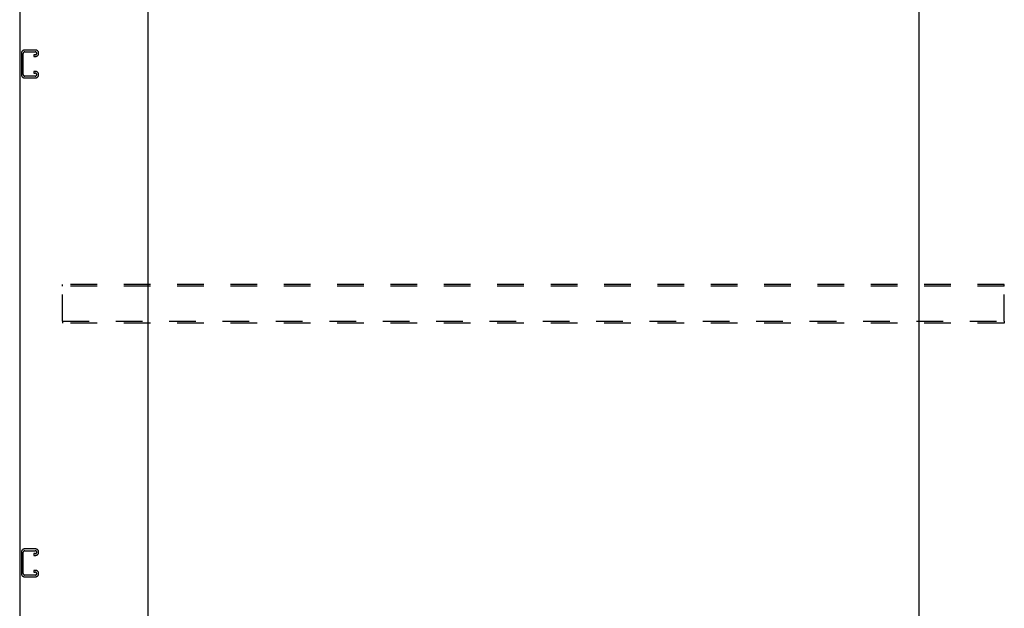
# Model space of a CAD drawing. Header units: inches. Extents: x 0 to 283, y 0 to 183.
# Tile 34 of 36: x 194 to 251, y 62 to 96. Entities that reach past the tile are written whole.
import ezdxf

# ---------------------------------------------------------------- set-up
doc = ezdxf.new("R2010")
doc.units = ezdxf.units.IN
doc.header["$LTSCALE"] = 15.583333
doc.header["$MEASUREMENT"] = 0
doc.linetypes.add('HIDDEN', pattern=[0.2, 0.1, -0.1])
doc.layers.get('0').update_dxf_attribs({"linetype": 'CONTINUOUS'})
doc.layers.add('DEFAULT_2', color=8, linetype='HIDDEN')

msp = doc.modelspace()

# ---------------------------------------------------------------- linework, layer by layer
at = {"color": 3, "linetype": 'Continuous'}
for p, q in [((193.582, 127.31), (193.582, 55.518)), ((201.082, 55.581), (201.082, 127.248)), ((246.082, 127.248), (246.082, 55.581))]:
    msp.add_line(p, q, dxfattribs=at)
at = {"layer": 'DEFAULT_2', "color": 8, "linetype": 'HIDDEN'}
for p, q in [((193.686, 94.047), (193.686, 92.782)), ((193.79, 92.796), (193.79, 94.033)), ((194.506, 94.227), (193.866, 94.227)), ((193.88, 94.123), (194.492, 94.123)), ((194.405, 93.956), (194.405, 93.852)), ((194.492, 93.956), (194.405, 93.956)), ((194.405, 93.852), (194.506, 93.852)), ((194.686, 94.032), (194.686, 94.047)), ((193.866, 92.602), (194.506, 92.602)), ((194.492, 92.706), (193.88, 92.706)), ((194.405, 92.977), (194.405, 92.873)), ((194.506, 92.977), (194.405, 92.977)), ((194.405, 92.873), (194.492, 92.873)), ((194.686, 92.782), (194.686, 92.797)), ((196.082, 80.435), (196.082, 80.539)), ((251.082, 80.539), (196.082, 80.539)), ((251.082, 80.435), (251.082, 80.539)), ((196.082, 78.393), (196.082, 80.435)), ((251.082, 80.435), (196.082, 80.435)), ((251.082, 78.393), (251.082, 80.435)), ((196.082, 78.393), (196.082, 78.289)), ((196.082, 78.393), (251.082, 78.393)), ((251.082, 78.289), (196.082, 78.289)), ((251.082, 78.393), (251.082, 78.289)), ((194.506, 65.102), (193.866, 65.102)), ((193.88, 64.998), (194.492, 64.998)), ((193.686, 64.922), (193.686, 63.657)), ((193.79, 63.671), (193.79, 64.908)), ((194.405, 64.831), (194.405, 64.727)), ((194.492, 64.831), (194.405, 64.831)), ((194.405, 64.727), (194.506, 64.727)), ((194.686, 64.907), (194.686, 64.922)), ((194.405, 63.852), (194.405, 63.748)), ((194.506, 63.852), (194.405, 63.852)), ((193.866, 63.477), (194.506, 63.477)), ((194.492, 63.581), (193.88, 63.581)), ((194.405, 63.748), (194.492, 63.748)), ((194.686, 63.657), (194.686, 63.672))]:
    msp.add_line(p, q, dxfattribs=at)
for centre, radius, start, end in [((193.866, 94.047), 0.18, 90, 180), ((193.88, 94.033), 0.09, 90, 180), ((194.492, 94.033), 0.09, 4.14163, 90), ((194.492, 94.046), 0.09, 270, 355.85837), ((194.506, 94.047), 0.18, 0, 90), ((194.506, 94.032), 0.18, 270, 360), ((193.866, 92.782), 0.18, 180, 270), ((193.88, 92.796), 0.09, 180, 270), ((194.492, 92.783), 0.09, 4.14163, 90), ((194.492, 92.796), 0.09, 270, 355.85837), ((194.506, 92.797), 0.18, 0, 90), ((194.506, 92.782), 0.18, 270, 360), ((193.866, 64.922), 0.18, 90, 180), ((193.88, 64.908), 0.09, 90, 180), ((194.492, 64.908), 0.09, 4.14163, 90), ((194.506, 64.922), 0.18, 0, 90), ((194.492, 64.921), 0.09, 270, 355.85837), ((194.506, 64.907), 0.18, 270, 360), ((194.506, 63.672), 0.18, 0, 90), ((193.866, 63.657), 0.18, 180, 270), ((193.88, 63.671), 0.09, 180, 270), ((194.492, 63.658), 0.09, 4.14163, 90), ((194.492, 63.671), 0.09, 270, 355.85837), ((194.506, 63.657), 0.18, 270, 360)]:
    msp.add_arc(centre, radius, start, end, dxfattribs=at)

doc.saveas('drawing.dxf')
